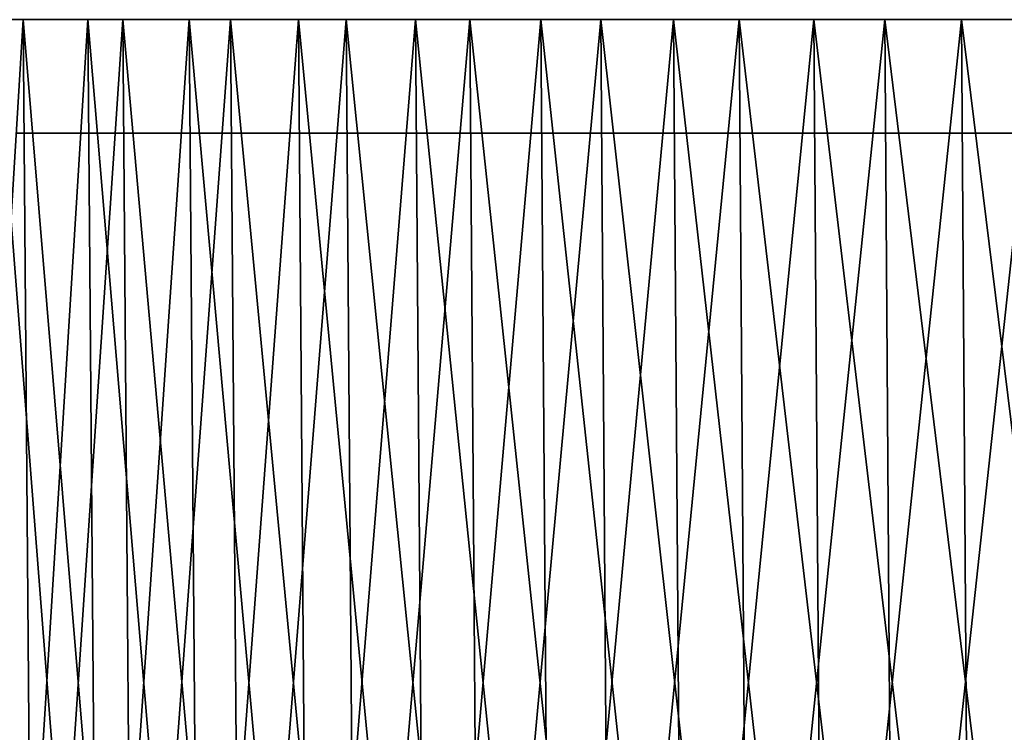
# Model space of a CAD drawing. Header units: millimetres. Extents: x -112 to 112, y -55 to 40.
# Tile 8 of 171: x -103 to -86, y -43 to -30. Entities that reach past the tile are written whole.
import ezdxf

# ---------------------------------------------------------------- set-up
doc = ezdxf.new("R2010")
doc.units = ezdxf.units.MM
doc.header["$LTSCALE"] = 52.148148
for name, color, linetype in [('122', 7, 'CONTINUOUS'), ('151', 7, 'CONTINUOUS'), ('152', 7, 'CONTINUOUS'), ('153', 7, 'CONTINUOUS'), ('154', 7, 'CONTINUOUS'), ('155', 7, 'CONTINUOUS')]:
    doc.layers.add(name, color=color, linetype=linetype)

msp = doc.modelspace()

# ---------------------------------------------------------------- linework, layer by layer
at = {"layer": '122', "color": 7, "linetype": 'Continuous', "true_color": 0xfdfffa}
for points in [[(-103.143, -32, 41.018), (-101.517, -32, 44.892), (-103.143, -32, -41.018), (-103.143, -32, 41.018)], [(-103.143, -32, -41.018), (-101.517, -32, 44.892), (-101.517, -32, -44.892), (-103.143, -32, -41.018)], [(-101.517, -32, 44.892), (-99.746, -32, 48.701), (-101.517, -32, -44.892), (-101.517, -32, 44.892)], [(-101.517, -32, -44.892), (-99.746, -32, 48.701), (-99.746, -32, -48.701), (-101.517, -32, -44.892)], [(-99.746, -32, -48.701), (-97.831, -32, 52.441), (-97.831, -32, -52.441), (-99.746, -32, -48.701)], [(-99.746, -32, 48.701), (-97.831, -32, 52.441), (-99.746, -32, -48.701), (-99.746, -32, 48.701)], [(-97.831, -32, 52.441), (-95.777, -32, 56.105), (-97.831, -32, -52.441), (-97.831, -32, 52.441)], [(-97.831, -32, -52.441), (-95.777, -32, 56.105), (-95.777, -32, -56.105), (-97.831, -32, -52.441)], [(-95.777, -32, 56.105), (-93.585, -32, 59.689), (-95.777, -32, -56.105), (-95.777, -32, 56.105)], [(-95.777, -32, -56.105), (-93.585, -32, 59.689), (-93.585, -32, -59.689), (-95.777, -32, -56.105)], [(-93.585, -32, 59.689), (-91.259, -32, 63.188), (-93.585, -32, -59.689), (-93.585, -32, 59.689)], [(-93.585, -32, -59.689), (-91.259, -32, 63.188), (-91.259, -32, -63.188), (-93.585, -32, -59.689)], [(-91.259, -32, 63.188), (-88.803, -32, 66.596), (-91.259, -32, -63.188), (-91.259, -32, 63.188)], [(-91.259, -32, -63.188), (-88.803, -32, 66.596), (-88.803, -32, -66.596), (-91.259, -32, -63.188)], [(-88.803, -32, 66.596), (-86.219, -32, 69.909), (-88.803, -32, -66.596), (-88.803, -32, 66.596)], [(-88.803, -32, -66.596), (-86.219, -32, 69.909), (-86.219, -32, -69.909), (-88.803, -32, -66.596)], [(-86.219, -32, 69.909), (-83.512, -32, 73.122), (-86.219, -32, -69.909), (-86.219, -32, 69.909)], [(-86.219, -32, -69.909), (-83.512, -32, 73.122), (-83.512, -32, -73.122), (-86.219, -32, -69.909)]]:
    msp.add_3dface(points, dxfattribs=at)
at = {"layer": '151', "color": 1, "linetype": 'Continuous'}
for points in [[(-103.342, -53.294, -41.097), (-101.713, -53.294, -44.978), (-103.531, -30.003, -41.172), (-103.342, -53.294, -41.097)], [(-103.531, -30.003, -41.172), (-101.713, -53.294, -44.978), (-101.899, -30.003, -45.061), (-103.531, -30.003, -41.172)], [(-101.713, -53.294, -44.978), (-99.938, -53.294, -48.795), (-101.899, -30.003, -45.061), (-101.713, -53.294, -44.978)], [(-101.899, -30.003, -45.061), (-99.938, -53.294, -48.795), (-100.121, -30.003, -48.884), (-101.899, -30.003, -45.061)], [(-99.938, -53.294, -48.795), (-98.02, -53.294, -52.542), (-100.121, -30.003, -48.884), (-99.938, -53.294, -48.795)], [(-100.121, -30.003, -48.884), (-98.02, -53.294, -52.542), (-98.199, -30.003, -52.638), (-100.121, -30.003, -48.884)], [(-98.02, -53.294, -52.542), (-95.962, -53.294, -56.214), (-98.199, -30.003, -52.638), (-98.02, -53.294, -52.542)], [(-98.199, -30.003, -52.638), (-95.962, -53.294, -56.214), (-96.137, -30.003, -56.316), (-98.199, -30.003, -52.638)], [(-95.962, -53.294, -56.214), (-93.766, -53.294, -59.805), (-96.137, -30.003, -56.316), (-95.962, -53.294, -56.214)], [(-96.137, -30.003, -56.316), (-93.766, -53.294, -59.805), (-93.937, -30.003, -59.914), (-96.137, -30.003, -56.316)], [(-93.766, -53.294, -59.805), (-91.435, -53.294, -63.31), (-93.937, -30.003, -59.914), (-93.766, -53.294, -59.805)], [(-93.937, -30.003, -59.914), (-91.435, -53.294, -63.31), (-91.603, -30.003, -63.426), (-93.937, -30.003, -59.914)], [(-91.435, -53.294, -63.31), (-88.974, -53.294, -66.725), (-91.603, -30.003, -63.426), (-91.435, -53.294, -63.31)], [(-91.603, -30.003, -63.426), (-88.974, -53.294, -66.725), (-89.137, -30.003, -66.847), (-91.603, -30.003, -63.426)], [(-89.137, -30.003, -66.847), (-86.385, -53.294, -70.044), (-86.543, -30.003, -70.172), (-89.137, -30.003, -66.847)], [(-88.974, -53.294, -66.725), (-86.385, -53.294, -70.044), (-89.137, -30.003, -66.847), (-88.974, -53.294, -66.725)], [(-86.385, -53.294, -70.044), (-83.673, -53.294, -73.263), (-86.543, -30.003, -70.172), (-86.385, -53.294, -70.044)], [(-86.543, -30.003, -70.172), (-83.673, -53.294, -73.263), (-83.826, -30.003, -73.397), (-86.543, -30.003, -70.172)]]:
    msp.add_3dface(points, dxfattribs=at)
at = {"layer": '152', "color": 1, "linetype": 'Continuous'}
for points in [[(-101.899, -30.003, 45.061), (-103.342, -53.294, 41.097), (-103.531, -30.003, 41.172), (-101.899, -30.003, 45.061)], [(-101.713, -53.294, 44.978), (-103.342, -53.294, 41.097), (-101.899, -30.003, 45.061), (-101.713, -53.294, 44.978)], [(-100.121, -30.003, 48.884), (-101.713, -53.294, 44.978), (-101.899, -30.003, 45.061), (-100.121, -30.003, 48.884)], [(-99.938, -53.294, 48.795), (-101.713, -53.294, 44.978), (-100.121, -30.003, 48.884), (-99.938, -53.294, 48.795)], [(-98.199, -30.003, 52.638), (-99.938, -53.294, 48.795), (-100.121, -30.003, 48.884), (-98.199, -30.003, 52.638)], [(-98.02, -53.294, 52.542), (-99.938, -53.294, 48.795), (-98.199, -30.003, 52.638), (-98.02, -53.294, 52.542)], [(-96.137, -30.003, 56.316), (-98.02, -53.294, 52.542), (-98.199, -30.003, 52.638), (-96.137, -30.003, 56.316)], [(-95.962, -53.294, 56.214), (-98.02, -53.294, 52.542), (-96.137, -30.003, 56.316), (-95.962, -53.294, 56.214)], [(-93.937, -30.003, 59.914), (-95.962, -53.294, 56.214), (-96.137, -30.003, 56.316), (-93.937, -30.003, 59.914)], [(-93.766, -53.294, 59.805), (-95.962, -53.294, 56.214), (-93.937, -30.003, 59.914), (-93.766, -53.294, 59.805)], [(-91.603, -30.003, 63.426), (-93.766, -53.294, 59.805), (-93.937, -30.003, 59.914), (-91.603, -30.003, 63.426)], [(-91.435, -53.294, 63.31), (-93.766, -53.294, 59.805), (-91.603, -30.003, 63.426), (-91.435, -53.294, 63.31)], [(-89.137, -30.003, 66.847), (-91.435, -53.294, 63.31), (-91.603, -30.003, 63.426), (-89.137, -30.003, 66.847)], [(-88.974, -53.294, 66.725), (-91.435, -53.294, 63.31), (-89.137, -30.003, 66.847), (-88.974, -53.294, 66.725)], [(-86.543, -30.003, 70.172), (-88.974, -53.294, 66.725), (-89.137, -30.003, 66.847), (-86.543, -30.003, 70.172)], [(-86.385, -53.294, 70.044), (-88.974, -53.294, 66.725), (-86.543, -30.003, 70.172), (-86.385, -53.294, 70.044)], [(-83.826, -30.003, 73.397), (-86.385, -53.294, 70.044), (-86.543, -30.003, 70.172), (-83.826, -30.003, 73.397)], [(-83.673, -53.294, 73.263), (-86.385, -53.294, 70.044), (-83.826, -30.003, 73.397), (-83.673, -53.294, 73.263)]]:
    msp.add_3dface(points, dxfattribs=at)
at = {"layer": '153', "color": 1, "linetype": 'Continuous'}
for points in [[(-104.646, -30.003, -41.071), (-103.038, -30.003, -44.955), (-104.457, -53.302, -40.996), (-104.646, -30.003, -41.071)], [(-104.457, -53.302, -40.996), (-103.038, -30.003, -44.955), (-102.851, -53.302, -44.874), (-104.457, -53.302, -40.996)], [(-103.038, -30.003, -44.955), (-101.285, -30.003, -48.776), (-102.851, -53.302, -44.874), (-103.038, -30.003, -44.955)], [(-102.851, -53.302, -44.874), (-101.285, -30.003, -48.776), (-101.101, -53.302, -48.688), (-102.851, -53.302, -44.874)], [(-101.285, -30.003, -48.776), (-99.39, -30.003, -52.529), (-101.101, -53.302, -48.688), (-101.285, -30.003, -48.776)], [(-101.101, -53.302, -48.688), (-99.39, -30.003, -52.529), (-99.21, -53.302, -52.434), (-101.101, -53.302, -48.688)], [(-99.39, -30.003, -52.529), (-97.356, -30.003, -56.209), (-99.21, -53.302, -52.434), (-99.39, -30.003, -52.529)], [(-99.21, -53.302, -52.434), (-97.356, -30.003, -56.209), (-97.18, -53.302, -56.107), (-99.21, -53.302, -52.434)], [(-97.356, -30.003, -56.209), (-95.187, -30.003, -59.81), (-97.18, -53.302, -56.107), (-97.356, -30.003, -56.209)], [(-97.18, -53.302, -56.107), (-95.187, -30.003, -59.81), (-95.014, -53.302, -59.702), (-97.18, -53.302, -56.107)], [(-95.187, -30.003, -59.81), (-92.884, -30.003, -63.327), (-95.014, -53.302, -59.702), (-95.187, -30.003, -59.81)], [(-95.014, -53.302, -59.702), (-92.884, -30.003, -63.327), (-92.716, -53.302, -63.212), (-95.014, -53.302, -59.702)], [(-92.884, -30.003, -63.327), (-90.451, -30.003, -66.756), (-92.716, -53.302, -63.212), (-92.884, -30.003, -63.327)], [(-92.716, -53.302, -63.212), (-90.451, -30.003, -66.756), (-90.287, -53.302, -66.635), (-92.716, -53.302, -63.212)], [(-90.451, -30.003, -66.756), (-87.891, -30.003, -70.091), (-90.287, -53.302, -66.635), (-90.451, -30.003, -66.756)], [(-90.287, -53.302, -66.635), (-87.891, -30.003, -70.091), (-87.733, -53.302, -69.964), (-90.287, -53.302, -66.635)], [(-87.891, -30.003, -70.091), (-85.209, -30.003, -73.328), (-87.733, -53.302, -69.964), (-87.891, -30.003, -70.091)], [(-87.733, -53.302, -69.964), (-85.209, -30.003, -73.328), (-85.055, -53.302, -73.196), (-87.733, -53.302, -69.964)]]:
    msp.add_3dface(points, dxfattribs=at)
at = {"layer": '154', "color": 1, "linetype": 'Continuous'}
for points in [[(-104.457, -53.302, 40.996), (-102.851, -53.302, 44.874), (-104.646, -30.003, 41.071), (-104.457, -53.302, 40.996)], [(-104.646, -30.003, 41.071), (-102.851, -53.302, 44.874), (-103.038, -30.003, 44.955), (-104.646, -30.003, 41.071)], [(-102.851, -53.302, 44.874), (-101.101, -53.302, 48.688), (-103.038, -30.003, 44.955), (-102.851, -53.302, 44.874)], [(-103.038, -30.003, 44.955), (-101.101, -53.302, 48.688), (-101.285, -30.003, 48.776), (-103.038, -30.003, 44.955)], [(-101.101, -53.302, 48.688), (-99.21, -53.302, 52.434), (-101.285, -30.003, 48.776), (-101.101, -53.302, 48.688)], [(-101.285, -30.003, 48.776), (-99.21, -53.302, 52.434), (-99.39, -30.003, 52.529), (-101.285, -30.003, 48.776)], [(-99.21, -53.302, 52.434), (-97.18, -53.302, 56.107), (-99.39, -30.003, 52.529), (-99.21, -53.302, 52.434)], [(-99.39, -30.003, 52.529), (-97.18, -53.302, 56.107), (-97.356, -30.003, 56.209), (-99.39, -30.003, 52.529)], [(-97.18, -53.302, 56.107), (-95.014, -53.302, 59.702), (-97.356, -30.003, 56.209), (-97.18, -53.302, 56.107)], [(-97.356, -30.003, 56.209), (-95.014, -53.302, 59.702), (-95.187, -30.003, 59.81), (-97.356, -30.003, 56.209)], [(-95.014, -53.302, 59.702), (-92.716, -53.302, 63.212), (-95.187, -30.003, 59.81), (-95.014, -53.302, 59.702)], [(-95.187, -30.003, 59.81), (-92.716, -53.302, 63.212), (-92.884, -30.003, 63.327), (-95.187, -30.003, 59.81)], [(-92.716, -53.302, 63.212), (-90.287, -53.302, 66.635), (-92.884, -30.003, 63.327), (-92.716, -53.302, 63.212)], [(-92.884, -30.003, 63.327), (-90.287, -53.302, 66.635), (-90.451, -30.003, 66.756), (-92.884, -30.003, 63.327)], [(-90.451, -30.003, 66.756), (-87.733, -53.302, 69.964), (-87.891, -30.003, 70.091), (-90.451, -30.003, 66.756)], [(-90.287, -53.302, 66.635), (-87.733, -53.302, 69.964), (-90.451, -30.003, 66.756), (-90.287, -53.302, 66.635)], [(-87.733, -53.302, 69.964), (-85.055, -53.302, 73.196), (-87.891, -30.003, 70.091), (-87.733, -53.302, 69.964)], [(-87.891, -30.003, 70.091), (-85.055, -53.302, 73.196), (-85.209, -30.003, 73.328), (-87.891, -30.003, 70.091)]]:
    msp.add_3dface(points, dxfattribs=at)
at = {"layer": '155', "color": 1, "linetype": 'Continuous'}
for points in [[(-103.531, -30.003, 41.172), (-104.646, -30.003, 41.071), (-103.038, -30.003, 44.955), (-103.531, -30.003, 41.172)], [(-103.531, -30.003, -41.172), (-103.038, -30.003, -44.955), (-104.646, -30.003, -41.071), (-103.531, -30.003, -41.172)], [(-101.899, -30.003, 45.061), (-103.531, -30.003, 41.172), (-103.038, -30.003, 44.955), (-101.899, -30.003, 45.061)], [(-103.531, -30.003, -41.172), (-101.899, -30.003, -45.061), (-103.038, -30.003, -44.955), (-103.531, -30.003, -41.172)], [(-101.899, -30.003, 45.061), (-103.038, -30.003, 44.955), (-101.285, -30.003, 48.776), (-101.899, -30.003, 45.061)], [(-101.899, -30.003, -45.061), (-101.285, -30.003, -48.776), (-103.038, -30.003, -44.955), (-101.899, -30.003, -45.061)], [(-100.121, -30.003, 48.884), (-101.899, -30.003, 45.061), (-101.285, -30.003, 48.776), (-100.121, -30.003, 48.884)], [(-101.899, -30.003, -45.061), (-100.121, -30.003, -48.884), (-101.285, -30.003, -48.776), (-101.899, -30.003, -45.061)], [(-100.121, -30.003, 48.884), (-101.285, -30.003, 48.776), (-99.39, -30.003, 52.529), (-100.121, -30.003, 48.884)], [(-100.121, -30.003, -48.884), (-99.39, -30.003, -52.529), (-101.285, -30.003, -48.776), (-100.121, -30.003, -48.884)], [(-98.199, -30.003, 52.638), (-100.121, -30.003, 48.884), (-99.39, -30.003, 52.529), (-98.199, -30.003, 52.638)], [(-100.121, -30.003, -48.884), (-98.199, -30.003, -52.638), (-99.39, -30.003, -52.529), (-100.121, -30.003, -48.884)], [(-98.199, -30.003, 52.638), (-99.39, -30.003, 52.529), (-97.356, -30.003, 56.209), (-98.199, -30.003, 52.638)], [(-98.199, -30.003, -52.638), (-97.356, -30.003, -56.209), (-99.39, -30.003, -52.529), (-98.199, -30.003, -52.638)], [(-96.137, -30.003, 56.316), (-98.199, -30.003, 52.638), (-97.356, -30.003, 56.209), (-96.137, -30.003, 56.316)], [(-98.199, -30.003, -52.638), (-96.137, -30.003, -56.316), (-97.356, -30.003, -56.209), (-98.199, -30.003, -52.638)], [(-96.137, -30.003, 56.316), (-97.356, -30.003, 56.209), (-95.187, -30.003, 59.81), (-96.137, -30.003, 56.316)], [(-96.137, -30.003, -56.316), (-95.187, -30.003, -59.81), (-97.356, -30.003, -56.209), (-96.137, -30.003, -56.316)], [(-93.937, -30.003, 59.914), (-96.137, -30.003, 56.316), (-95.187, -30.003, 59.81), (-93.937, -30.003, 59.914)], [(-96.137, -30.003, -56.316), (-93.937, -30.003, -59.914), (-95.187, -30.003, -59.81), (-96.137, -30.003, -56.316)], [(-93.937, -30.003, 59.914), (-95.187, -30.003, 59.81), (-92.884, -30.003, 63.327), (-93.937, -30.003, 59.914)], [(-93.937, -30.003, -59.914), (-92.884, -30.003, -63.327), (-95.187, -30.003, -59.81), (-93.937, -30.003, -59.914)], [(-91.603, -30.003, 63.426), (-93.937, -30.003, 59.914), (-92.884, -30.003, 63.327), (-91.603, -30.003, 63.426)], [(-93.937, -30.003, -59.914), (-91.603, -30.003, -63.426), (-92.884, -30.003, -63.327), (-93.937, -30.003, -59.914)], [(-91.603, -30.003, 63.426), (-92.884, -30.003, 63.327), (-90.451, -30.003, 66.756), (-91.603, -30.003, 63.426)], [(-91.603, -30.003, -63.426), (-90.451, -30.003, -66.756), (-92.884, -30.003, -63.327), (-91.603, -30.003, -63.426)], [(-89.137, -30.003, 66.847), (-91.603, -30.003, 63.426), (-90.451, -30.003, 66.756), (-89.137, -30.003, 66.847)], [(-91.603, -30.003, -63.426), (-89.137, -30.003, -66.847), (-90.451, -30.003, -66.756), (-91.603, -30.003, -63.426)], [(-89.137, -30.003, 66.847), (-90.451, -30.003, 66.756), (-87.891, -30.003, 70.091), (-89.137, -30.003, 66.847)], [(-89.137, -30.003, -66.847), (-87.891, -30.003, -70.091), (-90.451, -30.003, -66.756), (-89.137, -30.003, -66.847)], [(-86.543, -30.003, 70.172), (-89.137, -30.003, 66.847), (-87.891, -30.003, 70.091), (-86.543, -30.003, 70.172)], [(-89.137, -30.003, -66.847), (-86.543, -30.003, -70.172), (-87.891, -30.003, -70.091), (-89.137, -30.003, -66.847)], [(-86.543, -30.003, 70.172), (-87.891, -30.003, 70.091), (-85.209, -30.003, 73.328), (-86.543, -30.003, 70.172)], [(-86.543, -30.003, -70.172), (-85.209, -30.003, -73.328), (-87.891, -30.003, -70.091), (-86.543, -30.003, -70.172)], [(-83.826, -30.003, 73.397), (-86.543, -30.003, 70.172), (-85.209, -30.003, 73.328), (-83.826, -30.003, 73.397)], [(-86.543, -30.003, -70.172), (-83.826, -30.003, -73.397), (-85.209, -30.003, -73.328), (-86.543, -30.003, -70.172)]]:
    msp.add_3dface(points, dxfattribs=at)

doc.saveas('drawing.dxf')
